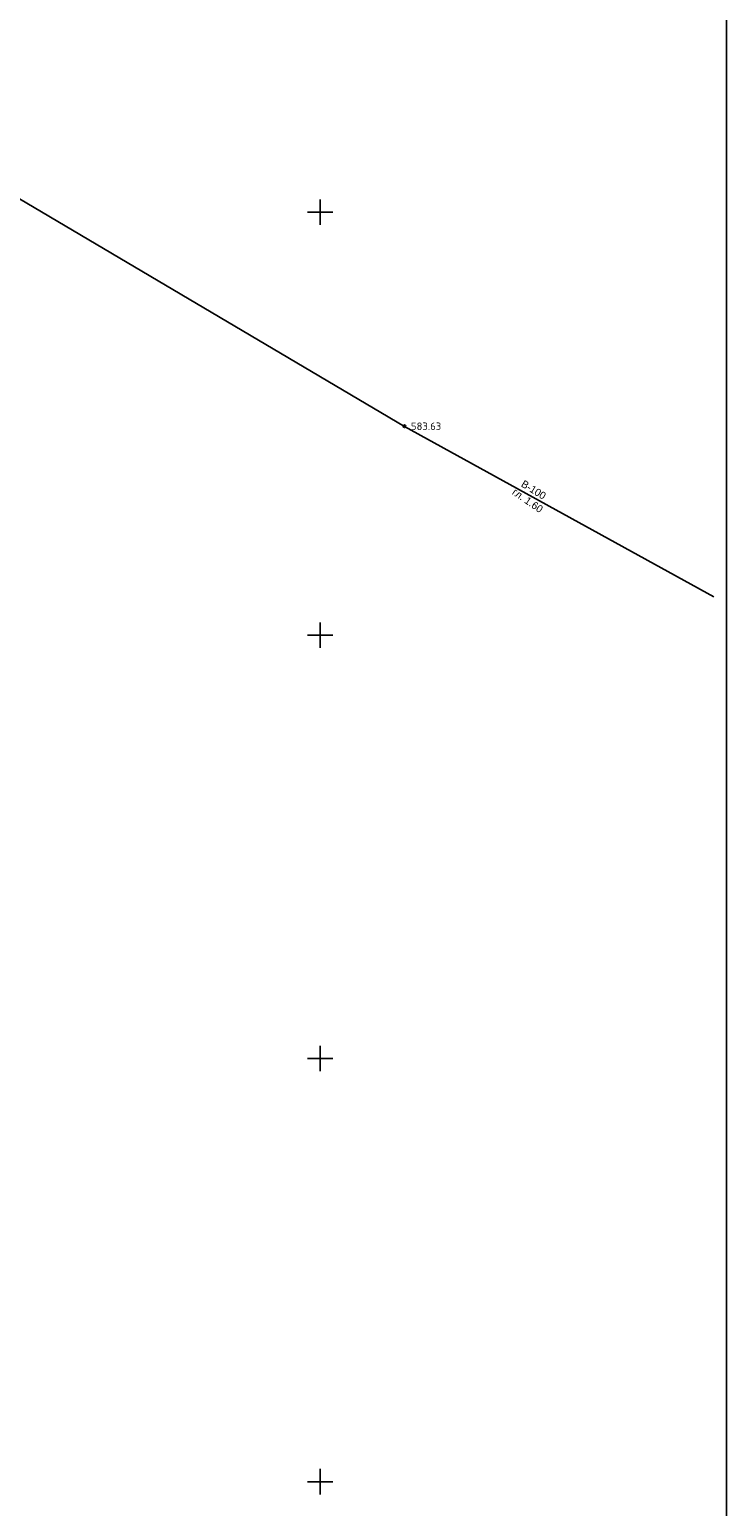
# Model space of a CAD drawing. Header units: metres. Extents: x 548732 to 549770, y 4592490 to 4594056.
# Tile 56 of 61: x 549616 to 549699, y 4593468 to 4593642. Entities that reach past the tile are written whole.
import ezdxf

# ---------------------------------------------------------------- set-up
doc = ezdxf.new("R2010")
doc.units = ezdxf.units.M
doc.header["$PDMODE"] = 32
doc.header["$PDSIZE"] = 0.3
for name, color, linetype in [('(001) Сетка', 92, 'Continuous'), ('(002) Рамка', 7, 'Continuous'), ('(003) Пункты', 7, 'Continuous'), ('(014) Водопровод', 5, 'ИК_Водопровод -------в--------')]:
    doc.layers.add(name, color=color, linetype=linetype)
doc.styles.add('D-431', font='d431.ttf')
doc.styles.get("Standard").update_dxf_attribs({"font": 'simplex.shx'})
doc.linetypes.add('ИК_Водопровод -------в--------', pattern='A,9,-0.6,["В",Standard,S=1.2,R=0,X=0,Y=-0.6],-1.2', length=10.8)

msp = doc.modelspace()

# ---------------------------------------------------------------- linework, layer by layer
at = {"layer": '(001) Сетка'}
for p, q in [((549650.51, 4593622), (549650.51, 4593619)), ((549649.01, 4593620.5), (549652.01, 4593620.5)), ((549650.51, 4593572), (549650.51, 4593569)), ((549649.01, 4593570.5), (549652.01, 4593570.5)), ((549650.51, 4593522), (549650.51, 4593519)), ((549649.01, 4593520.5), (549652.01, 4593520.5)), ((549650.51, 4593472), (549650.51, 4593469)), ((549649.01, 4593470.5), (549652.01, 4593470.5))]:
    msp.add_line(p, q, dxfattribs=at)
at = {"layer": '(002) Рамка'}
msp.add_lwpolyline([(549108.19, 4593715.53), (549698.54, 4593715.53), (549698.54, 4593375.02), (549108.19, 4593375.02)], close=True, dxfattribs=at)
at = {"layer": '(003) Пункты', "color": 7}
msp.add_point((549660.47, 4593595.2, 583.63), dxfattribs=at)
at = {"layer": '(014) Водопровод', "flags": 128}
for points in [[(549660.47, 4593595.17), (549612.14, 4593623.74)], [(549660.47, 4593595.17), (549697.03, 4593575.03)]]:
    msp.add_lwpolyline(points, dxfattribs=at)

# ---------------------------------------------------------------- texts
at = {"layer": '(003) Пункты', "color": 7}
msp.add_text('583.63', height=0.88, dxfattribs=at).set_placement((549661.23, 4593594.76, 583.63))
at = {"layer": '(014) Водопровод', "color": 0, "linetype": 'Continuous', "style": 'D-431'}
for s, rotation, p in [('В-100', 328.4521, (549674.17, 4593588.14)), ('гл. 1.60', 325.3704, (549673.11, 4593587.22))]:
    msp.add_text(s, height=0.88, rotation=rotation, dxfattribs=at).set_placement(p)

doc.saveas('drawing.dxf')
